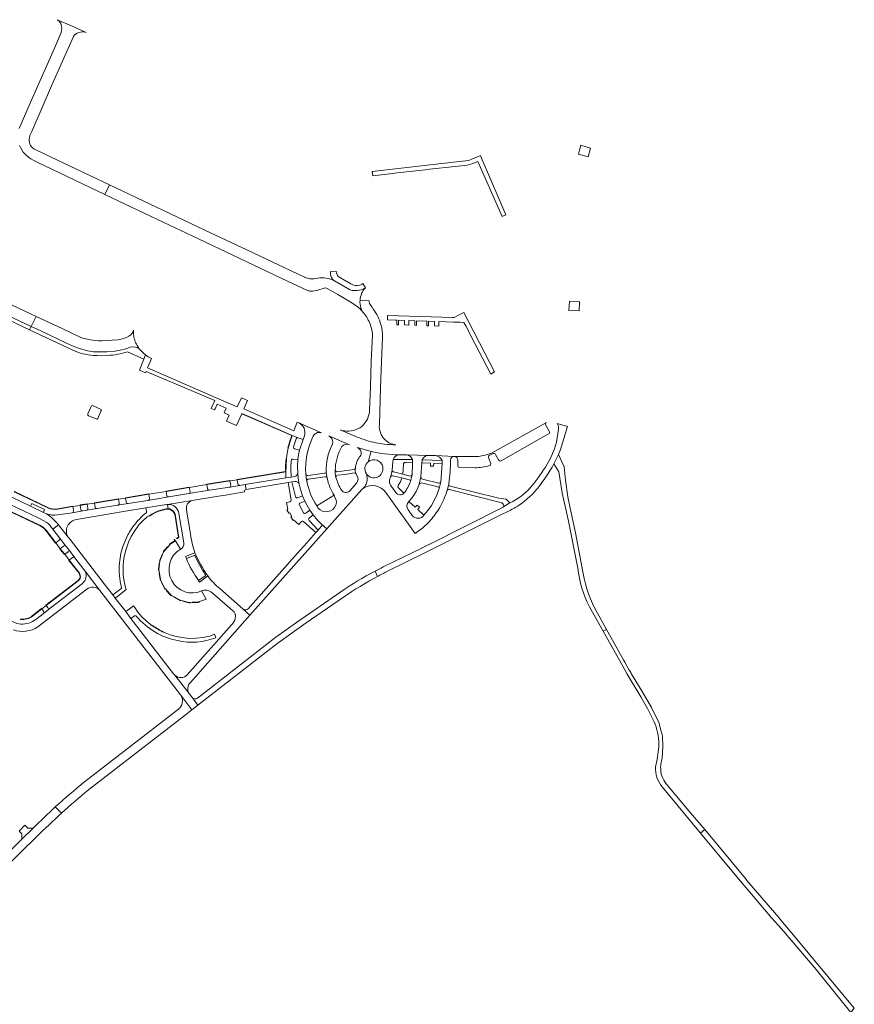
# Model space of a CAD drawing. Extents: x 146402 to 164798, y 455483 to 464134.
# Tile 78 of 256: x 154381 to 154839, y 460696 to 461237. Entities that reach past the tile are written whole.
import ezdxf

# ---------------------------------------------------------------- set-up
doc = ezdxf.new("R2010")
doc.units = 0
doc.header["$LTSCALE"] = 0.2
for name, color, linetype, lineweight in [('B-XX-VH-VERHARDING_ASFALT-GV', 252, 'CONTINUOUS', 18), ('B-XX-VH-VERHARDING_BETONSTRAATSTEEN-GV', 252, 'CONTINUOUS', 18), ('B-XX-VH-VERHARDING_HALFVERHARDING_GRIND-GV', 252, 'CONTINUOUS', 18), ('B-XX-VH-VERHARDING_STRAATBAKSTEEN-GV', 252, 'CONTINUOUS', 18), ('B-XX-VH-VERHARDING_TEGEL-GV', 252, 'CONTINUOUS', 18)]:
    doc.layers.add(name, color=color, linetype=linetype, lineweight=lineweight)

msp = doc.modelspace()

# ---------------------------------------------------------------- linework, layer by layer
at = {"layer": 'B-XX-VH-VERHARDING_ASFALT-GV'}
for points in [[(154380.592, 461168.303), (154381.171, 461167.143), (154382.725, 461164.605), (154384.059, 461163.172), (154385.6, 461161.821), (154386.913, 461160.955), (154388.817, 461159.815), (154390.26, 461159.05), (154427.583, 461141.294), (154430.113, 461146.617), (154397.583, 461162.078), (154389.538, 461165.81), (154388.456, 461166.428), (154387.392, 461167.394), (154386.729, 461168.281), (154386.375, 461168.987), (154386.1, 461170.01), (154385.928, 461170.911), (154385.919, 461171.905), (154386.058, 461172.669), (154386.392, 461173.666), (154387.331, 461175.935), (154398.24, 461200.98), (154410.232, 461228.097), (154410.913, 461229.084), (154412.329, 461229.957), (154413.199, 461230.276), (154414.104, 461230.515), (154415.115, 461230.642), (154416.168, 461230.641), (154417.305, 461230.423), (154409.127, 461233.997), (154401.332, 461237.403), (154401.703, 461237.198), (154402.366, 461236.671), (154402.864, 461236.113), (154403.275, 461235.466), (154403.795, 461233.604), (154403.882, 461232.515), (154403.787, 461231.372), (154403.483, 461230.347), (154399.889, 461221.76), (154387.088, 461192.769), (154380.406, 461177.511)], [(154553.392, 461094.022), (154551.552, 461094.727), (154550.414, 461095.057), (154549.253, 461095.29), (154548.076, 461095.425), (154546.892, 461095.461), (154545.709, 461095.397), (154544.536, 461095.234), (154543.483, 461095.024), (154542.415, 461094.912), (154541.341, 461094.9), (154540.271, 461094.989), (154539.214, 461095.176), (154538.178, 461095.46), (154537.174, 461095.84), (154537.316, 461096.034), (154536.209, 461096.311), (154533.518, 461097.687), (154530.034, 461099.3), (154505.499, 461110.934), (154485.617, 461120.236), (154430.113, 461146.617), (154427.583, 461141.294), (154459.988, 461125.878), (154475.544, 461118.553), (154475.554, 461118.549), (154527.997, 461093.606), (154538.876, 461088.569)], [(154561.978, 461089.027), (154553.724, 461093.787)], [(154544.634, 461088.669), (154548.158, 461089.801)], [(154549.71, 461089.649), (154555.642, 461086.252), (154562.416, 461082.245), (154566.672, 461079.517)], [(154568.854, 461077.333), (154568.262, 461079.01), (154568.004, 461080.028), (154567.841, 461081.066), (154567.773, 461082.114), (154567.802, 461083.164), (154567.911, 461084.107), (154568.099, 461085.038), (154568.362, 461085.95), (154568.701, 461086.837), (154569.112, 461087.693), (154569.593, 461088.512), (154570.14, 461089.288), (154570.543, 461089.86)], [(154572.878, 461082.762), (154567.802, 461083.164), (154567.773, 461082.114), (154567.841, 461081.066), (154568.004, 461080.028), (154568.262, 461079.01), (154568.854, 461077.333)], [(154579.305, 461069.713), (154578.463, 461072.107)], [(154574.651, 461063.834), (154573.994, 461049.635), (154573.564, 461035.349), (154573.085, 461022.715)], [(154578.45, 461014.792), (154579.106, 461034.99), (154579.553, 461049.528), (154580.111, 461062.706)], [(154546.721, 461010.297), (154534.174, 461015.677)], [(154537.298, 461008.666), (154536.492, 461006.552), (154534.545, 461000.722), (154533.94, 460998.077), (154533.64, 460995.656), (154533.393, 460991.722), (154533.542, 460988.312), (154533.543, 460988.298), (154533.769, 460985.167), (154534.332, 460981.959), (154535.018, 460979.043), (154536.128, 460975.645), (154537.419, 460972.736), (154538.689, 460970.237), (154540.299, 460967.746), (154542.089, 460965.064), (154544.424, 460962.226), (154546.478, 460960.125), (154549.494, 460957.417)], [(154541.767, 461007.653), (154542.127, 461008.447), (154542.598, 461009.253)], [(154562.035, 461003.716), (154550.633, 461008.542)], [(154556.822, 461011.899), (154565.023, 461008.466)], [(154552.812, 461004.892), (154552.649, 461004.098), (154552.3, 461003.209)], [(154557.041, 461001.233), (154557.4, 461002.02), (154557.84, 461002.701)], [(154572.375, 460994.407), (154572.883, 460996.299), (154573.878, 461000.015), (154566.395, 461002.087)], [(154568.476, 460998.585), (154568.271, 460997.996), (154567.969, 460997.431)], [(154573.878, 461000.015), (154572.883, 460996.299), (154572.375, 460994.407)], [(154605.3, 460997.78), (154593.614, 460998.08)], [(154619.488, 460997.252), (154609.254, 460997.733)], [(154584.015, 460984.135), (154584.634, 460986.117), (154585.177, 460987.901), (154585.453, 460989.782), (154585.781, 460994.518), (154585.973, 460995.641)], [(154591.735, 460992.946), (154591.341, 460987.469), (154595.287, 460986.501)], [(154596.398, 460987.063), (154596.731, 460993.7), (154592.751, 460993.998)], [(154594.665, 460972.496), (154596.132, 460974.193), (154597.443, 460976.015), (154598.581, 460977.948), (154599.545, 460979.97), (154600.328, 460982.074), (154601.296, 460985.988), (154601.738, 460993.776), (154601.996, 460995.372)], [(154596.607, 460995.572), (154596.731, 460993.7), (154596.398, 460987.063), (154595.486, 460983.556)], [(154613.031, 460993.397), (154608.308, 460993.544), (154608.19, 460991.904), (154606.466, 460991.972), (154606.475, 460993.607), (154601.738, 460993.776), (154601.296, 460985.988)], [(154612.879, 460995.003), (154613.031, 460993.397), (154612.239, 460983.299), (154611.277, 460979.694), (154610.185, 460976.45), (154608.794, 460973.321), (154607.105, 460970.344), (154605.145, 460967.539), (154602.923, 460964.935)], [(154612.239, 460983.299), (154613.031, 460993.397)], [(154538.636, 460983.73), (154538.236, 460985.609), (154538.054, 460987.554), (154538.054, 460987.561), (154538.044, 460987.619), (154538.044, 460987.627)], [(154538.054, 460987.554), (154538.236, 460985.609), (154538.636, 460983.73)], [(154548.274, 460987.987), (154539.212, 460986.8)], [(154548.473, 460985.992), (154539.443, 460984.783)], [(154539.443, 460984.783), (154548.473, 460985.992)], [(154549.194, 460989.054), (154549.195, 460989.041), (154549.323, 460987.227), (154549.709, 460985.336), (154549.713, 460985.314), (154549.716, 460985.3), (154549.718, 460985.29), (154549.723, 460985.265)], [(154549.709, 460985.336), (154549.323, 460987.227), (154549.195, 460989.041)], [(154549.723, 460985.265), (154549.718, 460985.29), (154549.716, 460985.3), (154549.713, 460985.314), (154549.709, 460985.336)], [(154554.146, 460989.75), (154554.208, 460987.744), (154554.602, 460985.712)], [(154554.602, 460985.712), (154554.208, 460987.744), (154554.146, 460989.75)], [(154564.539, 460990.055), (154559.175, 460989.37), (154555.141, 460988.856)], [(154555.476, 460986.898), (154559.467, 460987.412), (154564.805, 460988.152)], [(154565.637, 460987.701), (154566.276, 460986.399)], [(154569.615, 460979.692), (154570.056, 460980.281), (154570.452, 460980.81), (154570.803, 460981.37), (154571.101, 460981.961), (154571.35, 460982.57), (154571.536, 460983.206), (154571.67, 460983.85), (154571.75, 460984.504), (154571.772, 460985.166), (154571.732, 460985.819), (154571.638, 460986.473), (154571.487, 460987.117), (154571.374, 460987.601), (154571.28, 460987.741)], [(154571.374, 460987.601), (154571.487, 460987.117), (154571.638, 460986.473), (154571.732, 460985.819), (154571.772, 460985.166), (154571.75, 460984.504), (154571.67, 460983.85), (154571.536, 460983.206), (154571.35, 460982.57), (154571.101, 460981.961), (154570.803, 460981.37), (154570.452, 460980.81), (154570.056, 460980.281), (154569.615, 460979.692)], [(154594.846, 460984.482), (154590.811, 460985.473)], [(154566.034, 460982.753), (154561.998, 460978.253)], [(154587.43, 460977.433), (154584.487, 460981.517)], [(154588.92, 460980.078), (154591.948, 460977.144)], [(154600.328, 460982.074), (154599.545, 460979.97), (154598.581, 460977.948), (154597.443, 460976.015), (154596.132, 460974.193), (154594.665, 460972.496), (154598.151, 460969.343), (154599.266, 460970.488), (154600.539, 460969.289), (154599.58, 460968.044), (154602.923, 460964.935), (154605.145, 460967.539), (154607.105, 460970.344), (154608.794, 460973.321), (154610.185, 460976.45), (154611.277, 460979.694)], [(154602.137, 460984.843), (154611.045, 460982.613)], [(154610.514, 460980.583), (154602.295, 460982.649)], [(154615.605, 460978.379), (154615.617, 460978.425), (154616.62, 460982.127)], [(154395.896, 460969.284), (154377.819, 460978.027), (154377.727, 460977.838), (154395.803, 460969.097)], [(154544.065, 460970.013), (154553.508, 460975.883)], [(154549.494, 460957.417), (154568.855, 460979.114)], [(154553.508, 460975.883), (154554.035, 460974.758)], [(154582.011, 460977.371), (154598.118, 460954.89), (154601.062, 460957.025)], [(154401.765, 460968.309), (154409.748, 460969.652), (154409.955, 460969.687), (154409.92, 460969.894), (154401.726, 460968.515)], [(154392.084, 460959.291), (154373.168, 460968.353), (154373.077, 460968.163), (154391.993, 460959.102)], [(154596.514, 460964.779), (154594.382, 460967.793)], [(154395.084, 460956.602), (154400.496, 460949.579), (154400.662, 460949.707), (154395.251, 460956.731)], [(154413.523, 460933.124), (154407.92, 460940.152), (154407.756, 460940.022), (154413.357, 460932.996)], [(154412.807, 460929.067), (154395.171, 460915.416), (154395.3, 460915.249), (154412.934, 460928.9)], [(154387.809, 460909.453), (154392.901, 460913.471), (154392.771, 460913.635), (154387.68, 460909.619)], [(154381.23, 460907.816), (154381.206, 460907.607)], [(154453.826, 460904.289), (154453.701, 460904.119)], [(154459.681, 460900.704), (154459.763, 460900.897)]]:
    msp.add_lwpolyline(points, dxfattribs=at)
for points in [[(154553.724, 461093.787, -0.0265822), (154553.392, 461094.022)], [(154538.876, 461088.569, 0.0701738), (154540.985, 461088.127)], [(154540.985, 461088.127, 0.0701951), (154544.634, 461088.669)], [(154548.158, 461089.801, -0.1971669), (154549.71, 461089.649)], [(154565.03, 461088.45, -0.1418825), (154561.978, 461089.027)], [(154569.579, 461089.31, -0.1151876), (154565.03, 461088.45)], [(154570.543, 461089.86, -0.052525), (154569.579, 461089.31)], [(154566.672, 461079.517, -0.0302336), (154568.854, 461077.333)], [(154573.676, 461080.18, -0.1673651), (154572.878, 461082.762)], [(154578.463, 461072.107, 0.0808757), (154573.676, 461080.18)], [(154568.854, 461077.333, -0.069289), (154572.75, 461071.473)], [(154572.75, 461071.473, -0.1037989), (154574.651, 461063.834)], [(154580.111, 461062.706, 0.0922047), (154579.305, 461069.713)], [(154573.085, 461022.715, -0.2048188), (154568.747, 461013.801)], [(154534.174, 461015.677, -0.3708711), (154537.298, 461008.666)], [(154566.43, 461012.397, -0.1975417), (154556.822, 461011.899)], [(154568.747, 461013.801, -0.053491), (154566.43, 461012.397)], [(154581.367, 461006.589, -0.2249529), (154578.45, 461014.792)], [(154538.044, 460987.627, -0.135181), (154541.767, 461007.653)], [(154542.598, 461009.253, -0.2929396), (154546.721, 461010.297)], [(154550.633, 461008.542, -0.3110096), (154552.812, 461004.892)], [(154565.023, 461008.466, 0.0469951), (154575.221, 461005.035)], [(154552.3, 461003.209, 0.1144402), (154549.194, 460989.054)], [(154557.84, 461002.701, -0.2972196), (154562.035, 461003.716)], [(154566.395, 461002.087, -0.3480406), (154568.476, 460998.585)], [(154575.221, 461005.035, 0.0551405), (154587.482, 461003.651)], [(154587.482, 461003.651, -0.1717421), (154581.367, 461006.589)], [(154554.146, 460989.75, -0.1047576), (154557.041, 461001.233)], [(154567.969, 460997.431, 0.147721), (154565.279, 460990.741)], [(154589.278, 460998.132, -0.049551), (154573.878, 461000.015)], [(154585.973, 460995.641, -0.2853623), (154589.278, 460998.132)], [(154593.614, 460998.08, -0.2917889), (154596.607, 460995.572)], [(154601.996, 460995.372, -0.2997052), (154605.3, 460997.78)], [(154609.254, 460997.733, -0.2906564), (154612.879, 460995.003)], [(154617.613, 460995.373, -0.4123603), (154619.488, 460997.252)], [(154565.279, 460990.741, -0.2678699), (154564.539, 460990.055)], [(154565.637, 460987.701, -0.1585235), (154565.279, 460990.741)], [(154565.279, 460990.741, 0.1585235), (154565.637, 460987.701)], [(154571.28, 460987.741, -0.3916676), (154572.375, 460994.407)], [(154580.302, 460991.488, -0.8242648), (154571.374, 460987.601)], [(154572.375, 460994.407, -0.5557335), (154580.302, 460991.488)], [(154592.751, 460993.998, 0.4980664), (154591.735, 460992.946)], [(154616.62, 460982.127, 0.0320859), (154617.613, 460995.373)], [(154539.212, 460986.8, -0.426734), (154538.054, 460987.554)], [(154549.195, 460989.041, -0.4126622), (154548.274, 460987.987)], [(154549.709, 460985.336, 0.425844), (154548.473, 460985.992)], [(154548.473, 460985.992, -0.425844), (154549.709, 460985.336)], [(154555.141, 460988.856, -0.4018117), (154554.146, 460989.75)], [(154554.602, 460985.712, -0.3776819), (154555.476, 460986.898)], [(154557.595, 460978.802, -0.0736366), (154554.602, 460985.712)], [(154564.805, 460988.152, -0.2486934), (154565.637, 460987.701)], [(154566.276, 460986.399, -0.3049953), (154566.034, 460982.753)], [(154590.811, 460985.473, -0.0858057), (154588.765, 460981.234)], [(154595.287, 460986.501, 0.3832599), (154596.398, 460987.063)], [(154601.296, 460985.988, 0.3574513), (154602.137, 460984.843)], [(154539.443, 460984.783, 0.4322346), (154538.636, 460983.73)], [(154538.636, 460983.73, -0.4322346), (154539.443, 460984.783)], [(154538.636, 460983.73, 0.1067812), (154544.065, 460970.013)], [(154544.065, 460970.013, -0.1067812), (154538.636, 460983.73)], [(154553.508, 460975.883, -0.0834619), (154549.723, 460985.265)], [(154549.723, 460985.265, 0.0834619), (154553.508, 460975.883)], [(154569.615, 460979.692, -0.4123254), (154582.011, 460977.371)], [(154584.487, 460981.517, -0.1962885), (154584.015, 460984.135)], [(154588.765, 460981.234, 0.3883852), (154588.92, 460980.078)], [(154595.486, 460983.556, -0.1147776), (154591.948, 460977.144)], [(154591.948, 460977.144, 0.1147776), (154595.486, 460983.556)], [(154595.486, 460983.556, 0.3893692), (154594.846, 460984.482)], [(154602.295, 460982.649, 0.2689869), (154600.328, 460982.074)], [(154611.277, 460979.694, 0.4104249), (154610.514, 460980.583)], [(154611.045, 460982.613, 0.4157826), (154612.239, 460983.299)], [(154554.035, 460974.758, -0.3216586), (154553.818, 460969.134)], [(154561.998, 460978.253, -0.4912365), (154557.595, 460978.802)], [(154568.855, 460979.114, -0.0268163), (154569.615, 460979.692)], [(154591.948, 460977.144, -0.499993), (154587.43, 460977.433)], [(154609.787, 460966.361, 0.0770418), (154615.605, 460978.379)], [(154395.803, 460969.097, 0.173747), (154401.765, 460968.309)], [(154401.726, 460968.515, -0.1737649), (154395.896, 460969.284)], [(154553.818, 460969.134, -0.5591058), (154544.065, 460970.013)], [(154594.382, 460967.793, -0.3986839), (154594.665, 460972.496)], [(154602.923, 460964.935, -0.5064752), (154596.514, 460964.779)], [(154604.279, 460959.854, 0.0488569), (154609.787, 460966.361)], [(154391.993, 460959.102, -0.1171481), (154395.084, 460956.602)], [(154395.251, 460956.731, 0.1168168), (154392.084, 460959.291)], [(154601.062, 460957.025, 0.0244843), (154604.279, 460959.854)], [(154413.357, 460932.996, -0.4138243), (154412.807, 460929.067)], [(154412.934, 460928.9, 0.4140663), (154413.523, 460933.124)], [(154387.68, 460909.619, -0.195484), (154381.23, 460907.816)], [(154381.206, 460907.607, 0.1953797), (154387.809, 460909.453)], [(154453.701, 460904.119, 0.0590598), (154459.681, 460900.704)], [(154459.763, 460900.897, -0.0590273), (154453.826, 460904.289)]]:
    msp.add_lwpolyline(points, format="xyb", dxfattribs=at)
for points in [[(154423.14, 461017.77), (154423.408, 461017.84), (154423.626, 461018.084), (154425.414, 461022.209), (154425.644, 461022.646), (154425.605, 461023.022), (154425.221, 461023.299), (154421.089, 461025.067), (154420.534, 461025.196), (154420.195, 461025.041), (154420.025, 461024.743), (154418.281, 461020.731), (154418.107, 461020.234), (154418.268, 461019.863), (154418.563, 461019.659), (154422.778, 461017.87)], [(154528.366, 461001.836), (154529.413, 461005.56), (154530.582, 461008.8), (154508.019, 461018.683), (154502.872, 461020.951), (154502.787, 461020.758), (154507.935, 461018.491), (154530.318, 461008.686), (154529.213, 461005.623), (154528.163, 461001.893)], [(154527.075, 460988.731), (154527.123, 460992.254), (154527.403, 460996.199), (154527.194, 460996.214), (154526.913, 460992.264), (154526.867, 460988.911), (154500.272, 460984.625), (154500.305, 460984.417)], [(154461.206, 460978.02), (154473.982, 460980.202), (154473.947, 460980.409), (154461.171, 460978.227)], [(154483.641, 460981.782), (154496.283, 460983.82), (154496.249, 460984.027), (154483.607, 460981.989)], [(154451.737, 460976.487), (154451.703, 460976.694), (154438.899, 460974.572), (154438.933, 460974.365)], [(154417.866, 460971), (154417.832, 460971.208), (154413.934, 460970.564), (154413.968, 460970.357)], [(154434.995, 460973.766), (154434.961, 460973.974), (154421.807, 460971.807), (154421.841, 460971.6)], [(154451.825, 460964.649), (154451.93, 460964.467), (154453.782, 460965.531), (154455.44, 460966.367), (154457.165, 460967.086), (154459.152, 460967.737), (154461.256, 460968.214), (154463.138, 460968.209), (154464.87, 460967.25), (154465.927, 460965.498), (154467.964, 460952.786), (154467.143, 460952.284), (154467.085, 460952.376), (154466.907, 460952.263), (154467.076, 460951.998), (154468.194, 460952.679), (154466.127, 460965.571), (154465.02, 460967.406), (154463.193, 460968.419), (154462.363, 460968.422), (154461.233, 460968.425), (154459.096, 460967.94), (154457.091, 460967.283), (154455.352, 460966.558), (154453.683, 460965.716)], [(154462.284, 460947.634), (154462.129, 460947.767), (154459.861, 460945.11), (154459.574, 460944.461), (154459.766, 460944.375), (154460.041, 460944.998), (154462.289, 460947.63)], [(154466.376, 460950.896), (154465.914, 460951.613), (154465.738, 460951.5), (154466.086, 460950.958), (154463.355, 460949.186), (154462.883, 460948.653), (154463.037, 460948.516), (154463.493, 460949.026)], [(154405.492, 460943.444), (154403.049, 460946.49), (154402.885, 460946.358), (154405.328, 460943.313)], [(154457.803, 460939.475), (154457.89, 460940.155), (154459.305, 460943.289), (154459.115, 460943.374), (154457.685, 460940.212), (154457.594, 460939.501)], [(154457.649, 460938.31), (154457.44, 460938.336), (154457.006, 460934.882), (154457.134, 460934.182), (154457.336, 460934.219), (154457.341, 460934.22), (154457.218, 460934.888)], [(154457.542, 460933.054), (154457.334, 460933.022), (154457.87, 460929.598), (154458.184, 460928.943), (154458.374, 460929.034), (154458.073, 460929.66)], [(154460.87, 460924.378), (154460.421, 460924.877), (154458.894, 460927.981), (154458.706, 460927.888), (154460.246, 460924.758), (154460.714, 460924.238)], [(154461.649, 460923.519), (154461.494, 460923.377), (154463.846, 460920.833), (154464.5, 460920.464), (154464.603, 460920.646), (154463.978, 460920.999)], [(154465.588, 460920.055), (154465.485, 460919.875), (154468.491, 460918.165), (154469.135, 460917.923), (154469.208, 460918.12), (154468.58, 460918.355)], [(154470.368, 460917.799), (154470.32, 460917.595), (154473.682, 460916.806), (154474.385, 460916.817), (154474.381, 460917.027), (154473.704, 460917.016)], [(154475.559, 460917.091), (154475.568, 460916.88), (154478.997, 460917.028), (154479.682, 460917.236), (154479.622, 460917.437), (154478.962, 460917.237)]]:
    msp.add_lwpolyline(points, close=True, dxfattribs=at)
at = {"layer": 'B-XX-VH-VERHARDING_BETONSTRAATSTEEN-GV'}
for points in [[(154689.142, 461168.327), (154688.366, 461165.638), (154687.906, 461163.481), (154693.25, 461162.023), (154694.571, 461166.846)], [(154311.949, 461104.886), (154311.945, 461104.474), (154312.538, 461104.118), (154319.506, 461100.745), (154344.468, 461088.975), (154367.087, 461078.082), (154387.096, 461068.713), (154389.741, 461074.287), (154365.923, 461085.437), (154332.084, 461101.596), (154336.129, 461110.771), (154318.206, 461119.023), (154312.379, 461105.859)], [(154688.55, 461082.299), (154682.933, 461082.55), (154682.635, 461077.558), (154688.202, 461077.309), (154688.533, 461082.014)], [(154446.552, 461056.282), (154446.427, 461056.475), (154446.012, 461057.117), (154445.585, 461057.744), (154445.269, 461058.255), (154444.905, 461058.917), (154444.576, 461059.597), (154444.341, 461060.148), (154444.078, 461060.855), (154443.936, 461061.286), (154443.696, 461062.161), (154443.541, 461062.899), (154443.443, 461063.495), (154443.345, 461064.393), (154443.305, 461065.148), (154443.318, 461066.201), (154443.324, 461066.691), (154442.946, 461065.567), (154441.766, 461064.084), (154440.745, 461063.3), (154439.483, 461062.737), (154436.988, 461062.006), (154434.604, 461061.453), (154431.639, 461061.1), (154429.759, 461060.94), (154426.141, 461060.849), (154424.026, 461060.851), (154421.967, 461060.955), (154419.728, 461061.294), (154415.455, 461062.337), (154413.902, 461062.899), (154404.443, 461067.399), (154403.676, 461067.764), (154389.741, 461074.287), (154387.096, 461068.713), (154392.361, 461066.249), (154406.832, 461059.353), (154411.077, 461057.473), (154413.526, 461056.536), (154417.92, 461055.254), (154421.309, 461054.741), (154422.77, 461054.73), (154424.317, 461054.795), (154428.679, 461054.76), (154433.203, 461055.128), (154436.925, 461055.893), (154438.461, 461056.28), (154440.205, 461056.832), (154441.334, 461057.267), (154443.383, 461057.476), (154444.322, 461057.389), (154445.273, 461057.07), (154446.383, 461056.433)], [(154393.746, 460966.504), (154394.425, 460968.031), (154387.399, 460971.344), (154386.741, 460969.914)], [(154383.532, 460794.42), (154380.489, 460791.264), (154381.896, 460789.715), (154381.887, 460788.954), (154381.861, 460786.823), (154388.159, 460792.879), (154385.998, 460792.887), (154385.19, 460792.89)]]:
    msp.add_lwpolyline(points, close=True, dxfattribs=at)
for points in [[(154670.225, 461016.006), (154643.345, 461000.841), (154641.763, 460999.904), (154640.11, 460999.099), (154638.394, 460998.428), (154636.634, 460997.904), (154634.839, 460997.521), (154633.012, 460997.286), (154631.176, 460997.201), (154619.67, 460997.244)], [(154671.769, 461011.095), (154669.884, 461014.453)], [(154645.338, 460994.815), (154671.443, 461009.689)], [(154639.694, 460993.361), (154638.485, 460996.706)], [(154639.168, 460998.047), (154640.938, 460998.855)], [(154642.277, 460998.352), (154643.995, 460995.32)], [(154395.45, 460965.733), (154393.746, 460966.504), (154386.741, 460969.914), (154377.221, 460974.475), (154371.803, 460977.082), (154369.942, 460977.983), (154364.579, 460980.585), (154342.89, 460991.049), (154341.238, 460987.398), (154363.003, 460976.911)], [(154621.6, 460995.248), (154621.485, 460992.281)], [(154622.483, 460991.264), (154630.846, 460991.026)], [(154505.138, 460979.117), (154504.684, 460981.792), (154501.825, 460981.352), (154496.219, 460980.402), (154484.954, 460978.628), (154473.736, 460976.792), (154462.695, 460974.996), (154451.245, 460973.092), (154440.353, 460971.35), (154434.544, 460970.392), (154434.51, 460970.386), (154423.273, 460968.546), (154417.482, 460967.642), (154417.432, 460967.634), (154415.376, 460967.261), (154409.55, 460966.33), (154409.526, 460966.326), (154401.594, 460965.063)], [(154483.931, 460979.453), (154483.641, 460981.782), (154473.982, 460980.202)], [(154473.982, 460980.202), (154474.376, 460977.905)], [(154496.219, 460980.402), (154501.825, 460981.352)], [(154500.652, 460982.219), (154500.305, 460984.417), (154496.283, 460983.82)], [(154496.283, 460983.82), (154496.714, 460981.528)], [(154363.003, 460976.911), (154368.206, 460974.358), (154368.236, 460974.343), (154370.173, 460973.426), (154375.536, 460970.837), (154390.882, 460963.47), (154394.097, 460961.777)], [(154451.245, 460973.092), (154462.695, 460974.996)], [(154461.56, 460975.841), (154461.206, 460978.02), (154451.737, 460976.487), (154452.074, 460974.27)], [(154461.976, 460970.851), (154461.987, 460970.852), (154475.581, 460973.01), (154490.093, 460975.396)], [(154473.736, 460976.792), (154484.954, 460978.628)], [(154490.093, 460975.396), (154493.847, 460975.977), (154504.354, 460977.72), (154504.33, 460977.935)], [(154414.277, 460968.114), (154413.968, 460970.357), (154409.955, 460969.687), (154410.319, 460967.487)], [(154411.939, 460962.639), (154438.924, 460967.096), (154450.098, 460968.942), (154461.386, 460970.757)], [(154421.841, 460971.6), (154417.866, 460971), (154418.213, 460968.794)], [(154422.162, 460969.38), (154421.841, 460971.6)], [(154434.544, 460970.392), (154440.353, 460971.35)], [(154439.261, 460972.216), (154438.933, 460974.365), (154434.995, 460973.766), (154435.33, 460971.526)], [(154438.27, 460942.893), (154439.068, 460945.802), (154439.403, 460946.863), (154440.567, 460950.102), (154442.033, 460953.231), (154443.614, 460955.791), (154444.244, 460956.734), (154444.632, 460957.312), (154445.267, 460958.251), (154446.271, 460959.563), (154447.414, 460960.834), (154448.587, 460962.068), (154450.85, 460964.045), (154451.825, 460964.649), (154453.683, 460965.716), (154455.352, 460966.558), (154457.091, 460967.283), (154459.096, 460967.94), (154461.233, 460968.425), (154462.363, 460968.422), (154461.976, 460970.851)], [(154461.386, 460970.757), (154450.098, 460968.942), (154450.398, 460966.899)], [(154475.581, 460973.01), (154461.987, 460970.852)], [(154409.55, 460966.33), (154415.376, 460967.261)], [(154417.482, 460967.642), (154423.273, 460968.546)], [(154450.116, 460966.067), (154449.51, 460965.64)], [(154468.245, 460965.858), (154470.923, 460949.76)], [(154474.679, 460954.55), (154472.502, 460967.957)], [(154398.127, 460958.311), (154398.931, 460957.277), (154401.997, 460959.656)], [(154465.36, 460877.796), (154441.902, 460908.185), (154439.033, 460911.923), (154433.281, 460919.335), (154431.925, 460921.091), (154427.169, 460927.272), (154407.914, 460952.297), (154407.412, 460952.921), (154401.997, 460959.656), (154398.931, 460957.277), (154402.615, 460952.538), (154406.179, 460947.876), (154407.48, 460946.218), (154407.5, 460946.192), (154411.13, 460941.516), (154416.025, 460935.117)], [(154401.997, 460959.656), (154407.412, 460952.921)], [(154402.41, 460951.145), (154400.662, 460949.707), (154403.049, 460946.49), (154404.801, 460947.998)], [(154406.179, 460947.876), (154402.615, 460952.538)], [(154469.104, 460946.242), (154466.376, 460950.896), (154463.493, 460949.026), (154463.037, 460948.516), (154462.284, 460947.634), (154462.289, 460947.63), (154460.041, 460944.998), (154459.766, 460944.375), (154459.305, 460943.289), (154457.89, 460940.155), (154457.803, 460939.475), (154457.649, 460938.31), (154457.218, 460934.888), (154457.341, 460934.22), (154457.336, 460934.219), (154457.542, 460933.054), (154458.073, 460929.66), (154458.374, 460929.034), (154458.894, 460927.981)], [(154407.309, 460944.811), (154405.492, 460943.444)], [(154405.492, 460943.444), (154407.92, 460940.152), (154409.782, 460941.672)], [(154411.13, 460941.516), (154407.5, 460946.192)], [(154472.392, 460941.154), (154471.958, 460942.177), (154477.093, 460944.201)], [(154477.093, 460944.201), (154471.958, 460942.177), (154472.392, 460941.154), (154476.553, 460942.779)], [(154476.553, 460942.779), (154472.392, 460941.154)], [(154416.619, 460934.279), (154416.709, 460934.115), (154424.856, 460923.588), (154468.638, 460866.831)], [(154424.856, 460923.588), (154416.709, 460934.115)], [(154436.408, 460924.548), (154431.925, 460921.091), (154433.281, 460919.335), (154434.453, 460920.272), (154439.22, 460924.083), (154438.936, 460925.133), (154438.113, 460928.492), (154437.618, 460931.925), (154437.545, 460934.915)], [(154437.545, 460934.915), (154437.597, 460935.999)], [(154479.066, 460929.005), (154482.646, 460931.698)], [(154482.646, 460931.698), (154479.066, 460929.005), (154479.633, 460928.2), (154484.123, 460931.557)], [(154484.123, 460931.557), (154479.633, 460928.2), (154479.066, 460929.005)], [(154415.185, 460927.444), (154397.577, 460913.868), (154393.696, 460910.789), (154393.673, 460910.771), (154389.549, 460907.613)], [(154458.894, 460927.981), (154460.421, 460924.877), (154460.87, 460924.378), (154461.649, 460923.519), (154463.978, 460920.999), (154464.603, 460920.646), (154465.588, 460920.055), (154468.58, 460918.355), (154469.208, 460918.12), (154470.368, 460917.799), (154473.704, 460917.016), (154474.381, 460917.027), (154475.559, 460917.091), (154478.962, 460917.237), (154479.622, 460917.437), (154480.741, 460917.836), (154483.316, 460918.752), (154480.731, 460923.275)], [(154390.696, 460903.554), (154417.661, 460924.224)], [(154474.536, 460873.037), (154507.289, 460909.946), (154503.542, 460913.322), (154490.716, 460924.576)], [(154486.374, 460922.389), (154497.733, 460912.596)], [(154395.3, 460915.249), (154392.901, 460913.471), (154393.87, 460912.17)], [(154396.232, 460914.083), (154395.3, 460915.249)], [(154453.701, 460904.119), (154453.652, 460904.156), (154453.628, 460904.127), (154451.29, 460906.022), (154450.479, 460906.719), (154447.952, 460909.078), (154445.619, 460911.682), (154443.936, 460914.166), (154443.378, 460915.058), (154440.25, 460912.801), (154439.033, 460911.923), (154441.902, 460908.185), (154443.898, 460909.608)], [(154381.388, 460905.077), (154380.341, 460905.186), (154379.185, 460905.416), (154379.152, 460905.423), (154378.374, 460905.706), (154369.152, 460909.575), (154364.611, 460911.471)], [(154393.696, 460910.789), (154397.577, 460913.868)], [(154497.212, 460904.613), (154490.271, 460896.801), (154472.857, 460877.224)], [(154460.682, 460900.32), (154459.681, 460900.704)], [(154488.593, 460897.601), (154487.759, 460899.569), (154485.211, 460898.493), (154482.267, 460897.932), (154481.233, 460897.704), (154477.794, 460897.289), (154474.285, 460897.24), (154471.291, 460897.552), (154470.234, 460897.615), (154466.829, 460898.21), (154463.451, 460899.172), (154460.682, 460900.32)], [(154478.698, 460860.437), (154475.637, 460864.531), (154473.818, 460866.916), (154466.023, 460876.984)], [(154466.023, 460876.984), (154473.818, 460866.916)], [(154418.606, 460813.996), (154470.889, 460854.415), (154475.381, 460857.878), (154469.283, 460865.967)], [(154469.283, 460865.967), (154475.381, 460857.878), (154478.698, 460860.437)], [(154468.119, 460858.307), (154416.34, 460818.308)], [(154403.635, 460801.04), (154400.321, 460804.554)], [(154400.321, 460804.554), (154403.635, 460801.04)], [(154388.159, 460792.879), (154381.861, 460786.823)], [(154381.861, 460786.823), (154328.533, 460734.303), (154331.877, 460730.909), (154363.161, 460761.655), (154365.395, 460763.851), (154366.715, 460765.149), (154368.832, 460765.097), (154371.393, 460767.643), (154371.739, 460767.987), (154371.739, 460770.081), (154390.213, 460788.238)]]:
    msp.add_lwpolyline(points, dxfattribs=at)
for points in [[(154669.884, 461014.453, -0.3624405), (154670.225, 461016.006)], [(154671.443, 461009.689, 0.4467182), (154671.769, 461011.095)], [(154619.67, 460997.244, -0.356599), (154621.6, 460995.248)], [(154638.485, 460996.706, -0.3765221), (154639.168, 460998.047)], [(154640.938, 460998.855, -0.3725553), (154642.277, 460998.352)], [(154621.485, 460992.281, 0.3856064), (154622.483, 460991.264)], [(154630.846, 460991.026, 0.0640966), (154638.974, 460992.183)], [(154638.974, 460992.183, 0.396031), (154639.694, 460993.361)], [(154643.995, 460995.32, 0.4265435), (154645.338, 460994.815)], [(154496.714, 460981.528, -0.4164608), (154496.219, 460980.402)], [(154501.825, 460981.352, -0.3843425), (154500.652, 460982.219)], [(154462.695, 460974.996, -0.4041004), (154461.56, 460975.841)], [(154474.376, 460977.905, -0.421793), (154473.736, 460976.792)], [(154484.954, 460978.628, -0.4058237), (154483.931, 460979.453)], [(154504.33, 460977.935, -0.4250348), (154505.138, 460979.117)], [(154423.273, 460968.546, -0.4015261), (154422.162, 460969.38)], [(154435.33, 460971.526, -0.4145582), (154434.544, 460970.392)], [(154440.353, 460971.35, -0.4025124), (154439.261, 460972.216)], [(154452.074, 460974.27, -0.3931072), (154451.245, 460973.092)], [(154461.976, 460970.851, 0.0236681), (154461.386, 460970.757)], [(154461.386, 460970.757, -0.0236681), (154461.976, 460970.851)], [(154461.987, 460970.852, -0.4091599), (154468.245, 460965.858)], [(154472.502, 460967.957, -0.4141785), (154475.581, 460973.01)], [(154401.997, 460959.656, 0.0795329), (154395.45, 460965.733)], [(154401.594, 460965.063, -0.1272913), (154395.45, 460965.733)], [(154395.45, 460965.733, -0.0795329), (154401.997, 460959.656)], [(154410.319, 460967.487, -0.4310248), (154409.55, 460966.33)], [(154415.376, 460967.261, -0.4139454), (154414.277, 460968.114)], [(154418.213, 460968.794, -0.4369549), (154417.482, 460967.642)], [(154449.51, 460965.64, 0.0689757), (154442.215, 460957.451)], [(154450.398, 460966.899, -0.2642159), (154450.116, 460966.067)], [(154394.097, 460961.777, -0.1395341), (154398.127, 460958.311)], [(154407.412, 460952.921, -0.2814124), (154407.057, 460958.944)], [(154407.057, 460958.944, -0.2381993), (154411.939, 460962.639)], [(154440.205, 460954.069, 0.0684357), (154436.401, 460943.866)], [(154442.215, 460957.451, 0.0248474), (154440.205, 460954.069)], [(154477.093, 460944.201, -0.0543028), (154474.679, 460954.55)], [(154402.615, 460952.538, -0.4041788), (154402.41, 460951.145)], [(154404.801, 460947.998, -0.4195013), (154406.179, 460947.876)], [(154470.923, 460949.76, -0.3412731), (154469.104, 460946.242)], [(154407.5, 460946.192, -0.4120502), (154407.309, 460944.811)], [(154436.401, 460943.866, 0.033213), (154435.6, 460938.66)], [(154437.597, 460935.999, -0.0584659), (154438.27, 460942.893)], [(154464.351, 460928.952, -0.4046927), (154469.104, 460946.242)], [(154469.104, 460946.242, 0.4046927), (154464.351, 460928.952)], [(154477.237, 460942.492, 0.3903349), (154476.553, 460942.779)], [(154476.553, 460942.779, -0.3903349), (154477.237, 460942.492)], [(154484.123, 460931.557, -0.0506224), (154477.093, 460944.201)], [(154482.771, 460932.358, -0.0610045), (154477.237, 460942.492)], [(154477.237, 460942.492, 0.0610045), (154482.771, 460932.358)], [(154409.782, 460941.672, -0.4080416), (154411.13, 460941.516)], [(154435.6, 460938.66, 0.0854047), (154436.729, 460925.159)], [(154472.392, 460941.154, 0.0637022), (154479.066, 460929.005)], [(154479.066, 460929.005, -0.0637022), (154472.392, 460941.154)], [(154416.709, 460934.115, -0.369648), (154415.185, 460927.444)], [(154416.025, 460935.117, -0.0475338), (154416.619, 460934.279)], [(154482.646, 460931.698, 0.5620478), (154482.771, 460932.358)], [(154482.771, 460932.358, -0.5620478), (154482.646, 460931.698)], [(154490.716, 460924.576, -0.063208), (154484.123, 460931.557)], [(154480.731, 460923.275, -0.3928524), (154464.351, 460928.952)], [(154464.351, 460928.952, 0.3928524), (154480.731, 460923.275)], [(154417.661, 460924.224, -0.4164023), (154424.856, 460923.588)], [(154436.729, 460925.159, -0.2404348), (154436.408, 460924.548)], [(154480.731, 460923.275, -0.3033902), (154486.374, 460922.389)], [(154393.87, 460912.17, -0.399661), (154393.696, 460910.789)], [(154397.577, 460913.868, -0.415572), (154396.232, 460914.083)], [(154443.898, 460909.608, -0.4146887), (154444.892, 460909.33)], [(154497.733, 460912.596, -0.2885378), (154499.242, 460908.322)], [(154389.549, 460907.613, -0.1872382), (154381.388, 460905.077)], [(154444.892, 460909.33, 0.167086), (154467.401, 460895.965)], [(154459.681, 460900.704, -0.0590598), (154453.701, 460904.119)], [(154499.242, 460908.322, -0.1510411), (154497.212, 460904.613)], [(154377.258, 460901.858, 0.2283151), (154390.696, 460903.554)], [(154467.401, 460895.965, 0.1489254), (154488.593, 460897.601)], [(154466.023, 460876.984, -0.0561774), (154465.36, 460877.796)], [(154472.857, 460877.224, -0.4310827), (154466.023, 460876.984)], [(154473.818, 460866.916, -0.3502602), (154474.536, 460873.037)], [(154468.638, 460866.831, -0.0456302), (154469.283, 460865.967)], [(154470.076, 460861.714, -0.1693024), (154468.119, 460858.307)], [(154469.283, 460865.967, -0.1550889), (154470.169, 460862.46)], [(154470.169, 460862.46, -0.0306884), (154470.076, 460861.714)], [(154416.34, 460818.308, 0.0158227), (154400.321, 460804.554)], [(154403.635, 460801.04, -0.0125676), (154418.606, 460813.996)], [(154400.321, 460804.554, 0.0126264), (154388.159, 460792.879)], [(154390.213, 460788.238, -0.0117456), (154403.635, 460801.04)]]:
    msp.add_lwpolyline(points, format="xyb", dxfattribs=at)
at = {"layer": 'B-XX-VH-VERHARDING_HALFVERHARDING_GRIND-GV'}
for points in [[(154690.456, 460932.967), (154686.213, 460955.234), (154683.265, 460968.848), (154682.048, 460974.997), (154680.677, 460984.292), (154679.943, 460991.619), (154678.713, 460994.345), (154676.874, 460998.364), (154676.19, 460996.768), (154674.595, 460993.541), (154674.368, 460993.13)], [(154674.368, 460993.13), (154677.151, 460988.876), (154679.01, 460977.208), (154682.32, 460961.594), (154687.465, 460935.792)], [(154693.93, 460914.559), (154701.451, 460901.166), (154703.275, 460902.161), (154698.274, 460911.135)], [(154733.196, 460828.039), (154733.678, 460830.6), (154733.812, 460831.309), (154734.326, 460837.817), (154733.986, 460843.55), (154733.056, 460847.249), (154732.617, 460848.993), (154732.222, 460850.564), (154728.001, 460859.286), (154723.395, 460867.026), (154716.843, 460877.979), (154716.596, 460878.392), (154715.888, 460879.605), (154715.757, 460879.829), (154713.377, 460884.084), (154712.842, 460885.04), (154705.609, 460897.972), (154703.275, 460902.161), (154701.451, 460901.166), (154704.059, 460896.521), (154713.251, 460880.25), (154714.684, 460877.494), (154722.133, 460865.162), (154725.892, 460858.684), (154729.266, 460851.637), (154729.957, 460849.973)], [(154731.966, 460837.583), (154731.204, 460830.593), (154730.295, 460826.657)], [(154733.952, 460815.667), (154755.023, 460790.135), (154757.266, 460792.077)], [(154757.266, 460792.077), (154749.538, 460801.325), (154736.159, 460817.25)]]:
    msp.add_lwpolyline(points, dxfattribs=at)
for points in [[(154687.465, 460935.792, 0.0842594), (154693.93, 460914.559)], [(154698.274, 460911.135, -0.0857405), (154690.456, 460932.967)], [(154729.957, 460849.973, -0.1166225), (154731.966, 460837.583)], [(154730.295, 460826.657, 0.1980779), (154733.952, 460815.667)], [(154736.159, 460817.25, -0.1844522), (154733.06, 460826.525)], [(154733.06, 460826.525, -0.0277545), (154733.196, 460828.039)]]:
    msp.add_lwpolyline(points, format="xyb", dxfattribs=at)
msp.add_lwpolyline([(154778.844, 460766.256), (154757.266, 460792.077), (154755.023, 460790.135), (154774.877, 460766.077), (154794.085, 460743.373), (154799.475, 460737.516), (154818.455, 460715.2), (154837.668, 460691.534), (154837.674, 460691.528), (154839.498, 460693.87), (154802.342, 460738.496), (154800.968, 460740.127), (154797.935, 460743.73), (154780.504, 460764.135), (154780.14, 460764.611), (154779.266, 460765.751)], close=True, dxfattribs=at)
at = {"layer": 'B-XX-VH-VERHARDING_STRAATBAKSTEEN-GV'}
for points in [[(154589.278, 460998.132, 0.2853623), (154585.973, 460995.641)], [(154596.607, 460995.572, 0.2917889), (154593.614, 460998.08)], [(154605.3, 460997.78, 0.2997052), (154601.996, 460995.372)], [(154612.879, 460995.003, 0.2906564), (154609.254, 460997.733)]]:
    msp.add_lwpolyline(points, format="xyb", dxfattribs=at)
for points in [[(154593.614, 460998.08), (154593.6, 460998.082), (154589.278, 460998.132)], [(154609.254, 460997.733), (154605.3, 460997.78)], [(154585.973, 460995.641), (154596.607, 460995.572)], [(154601.996, 460995.372), (154612.879, 460995.003)]]:
    msp.add_lwpolyline(points, dxfattribs=at)
at = {"layer": 'B-XX-VH-VERHARDING_TEGEL-GV'}
for points in [[(154603.574, 461154.867), (154605.959, 461155.136), (154605.97, 461155.137), (154620.183, 461156.741), (154626.689, 461157.491), (154629.337, 461158.152), (154632.564, 461159.393), (154645.853, 461129.225), (154647.864, 461130.078), (154644.031, 461139.092), (154634.99, 461160.347), (154633.966, 461162.753), (154632.291, 461162.026), (154629.254, 461160.727), (154627.495, 461160.056), (154624.226, 461159.587), (154622.576, 461159.35), (154606.357, 461157.576), (154574.567, 461153.843), (154574.769, 461151.626), (154585.588, 461152.837), (154588.172, 461153.128)], [(154311.949, 461104.886), (154310.876, 461102.57), (154311.113, 461102.456), (154386.204, 461066.839), (154387.096, 461068.713), (154367.087, 461078.082), (154344.468, 461088.975), (154319.506, 461100.745), (154312.538, 461104.118), (154311.945, 461104.474)], [(154611.16, 461068.927), (154611.163, 461069.102), (154611.199, 461071.406), (154619.28, 461071.124), (154622.805, 461071.021), (154624.949, 461070.959), (154625.962, 461068.999), (154630.906, 461059.445), (154639.799, 461042.549), (154641.801, 461043.8), (154627.645, 461071.002), (154624.844, 461076.362), (154622.365, 461075.12), (154619.553, 461073.712), (154618.805, 461073.727), (154582.944, 461074.829), (154582.99, 461072.425), (154587.351, 461072.239), (154588.01, 461072.216), (154587.97, 461069.696), (154588.87, 461069.666), (154588.871, 461069.716), (154588.91, 461072.185), (154592.259, 461072.068), (154592.22, 461069.624), (154592.219, 461069.555), (154594.618, 461069.476), (154594.619, 461069.558), (154594.657, 461071.984), (154597.956, 461071.869), (154597.918, 461069.467), (154597.916, 461069.366), (154598.815, 461069.336), (154598.817, 461069.442), (154598.855, 461071.837), (154604.502, 461071.64), (154604.465, 461069.287), (154604.463, 461069.149), (154605.363, 461069.119), (154605.365, 461069.262), (154605.402, 461071.609), (154608.8, 461071.49), (154608.763, 461069.168), (154608.76, 461069.007)]]:
    msp.add_lwpolyline(points, close=True, dxfattribs=at)
for points in [[(154551.639, 461098.975, -0.0104998), (154551.583, 461097.64)], [(154551.583, 461097.64, 0.2290768), (154553.392, 461094.022)], [(154553.392, 461094.022, 0.0265822), (154553.724, 461093.787)], [(154555.849, 461096.227, -0.3186677), (154555.06, 461098.829)], [(154561.978, 461089.027, 0.1418825), (154565.03, 461088.45)], [(154567.739, 461091.445, -0.2089099), (154562.771, 461092.177)], [(154565.03, 461088.45, 0.1151876), (154569.579, 461089.31)], [(154569.423, 461092.322, -0.0668957), (154567.739, 461091.445)], [(154569.579, 461089.31, 0.052525), (154570.543, 461089.86)], [(154409.886, 461055.606, 0.0754385), (154421.342, 461052.728)], [(154429.108, 461052.83, 0.0700595), (154439.971, 461054.781)], [(154537.298, 461008.666, 0.3708711), (154534.174, 461015.677)], [(154676.165, 461015.426, -0.1518135), (154676.989, 461012.21)], [(154532.789, 461006.965, -0.4112578), (154533.716, 461007.516)], [(154533.716, 461007.516, -0.0403951), (154533.842, 461007.473)], [(154531.856, 461001.37, -0.4127262), (154531.285, 461002.468)], [(154675.762, 461005.077, -0.0780894), (154669.696, 460991.373)], [(154529.954, 460995.055, -0.4223636), (154530.915, 460995.839)], [(154669.696, 460991.373, -0.0377633), (154661.199, 460979.871)], [(154665.342, 460979.697, 0.0424329), (154674.368, 460993.13)], [(154533.543, 460988.298, -0.3704131), (154532.025, 460986.261)], [(154584.665, 460986.184, -0.3607018), (154585.78, 460986.668)], [(154586.268, 460988.732, -0.4081168), (154585.453, 460989.782)], [(154596.398, 460987.063, -0.3832599), (154595.287, 460986.501)], [(154602.137, 460984.843, -0.3574513), (154601.296, 460985.988)], [(154531.948, 460983.487, -0.3957737), (154534.332, 460981.959)], [(154594.846, 460984.482, -0.3893692), (154595.486, 460983.556)], [(154600.328, 460982.074, -0.2689869), (154602.295, 460982.649)], [(154610.514, 460980.583, -0.4104249), (154611.277, 460979.694)], [(154612.239, 460983.299, -0.4157826), (154611.045, 460982.613)], [(154617.408, 460980.96, -0.4199335), (154616.62, 460982.127)], [(154533.547, 460974.468, -0.3931197), (154532.391, 460975.158)], [(154615.617, 460978.425, -0.4287033), (154616.883, 460979.07)], [(154661.199, 460979.871, -0.1101062), (154650.208, 460971.781)], [(154529.924, 460973.252, -0.4065149), (154529.251, 460972.237)], [(154534.474, 460970.428, -0.4660853), (154534.808, 460971.569)], [(154645.728, 460971.666, -0.2080825), (154646.855, 460970.154)], [(154646.809, 460969.659, -0.273639), (154646.138, 460969.154)], [(154646.855, 460970.154, -0.1575295), (154646.809, 460969.659)], [(154650.467, 460967.682, 0.0613792), (154658.218, 460972.69)], [(154538.021, 460966.005, -0.4038242), (154536.763, 460966.307)], [(154535.462, 460961.304, -0.4577782), (154536.694, 460961.418)], [(154539.789, 460962.087, -0.4465339), (154539.885, 460963.368)], [(154546.478, 460960.125, -0.4068721), (154546.531, 460958.702)], [(154606.221, 460949.11, -0.0414766), (154606.001, 460949.021)], [(154602.004, 460947.082, -0.0603663), (154601.704, 460946.886)], [(154576.042, 460934.171, 0.0283245), (154557.289, 460922.848)], [(154558.683, 460919.889, -0.0279558), (154577.373, 460931.235)], [(154580.538, 460936.474, 0.0065535), (154576.042, 460934.171)], [(154577.373, 460931.235, -0.0080265), (154582.925, 460934.082)], [(154506.357, 460913.51, -0.3765591), (154503.542, 460913.322)], [(154478.434, 460864.379, -0.3711234), (154475.637, 460864.531)]]:
    msp.add_lwpolyline(points, format="xyb", dxfattribs=at)
for points in [[(154555.06, 461098.829), (154551.639, 461098.975)], [(154553.724, 461093.787), (154561.978, 461089.027)], [(154562.771, 461092.177), (154555.849, 461096.227)], [(154570.543, 461089.86), (154570.749, 461090.016), (154569.423, 461092.322)], [(154448.997, 461050.792), (154449.96, 461053.134), (154449.199, 461053.753), (154448.017, 461054.818), (154446.938, 461055.936), (154446.552, 461056.282), (154446.383, 461056.433), (154445.273, 461057.07), (154444.322, 461057.389), (154443.383, 461057.476), (154441.334, 461057.267), (154440.205, 461056.832), (154438.461, 461056.28), (154436.925, 461055.893), (154433.203, 461055.128), (154428.679, 461054.76), (154424.317, 461054.795), (154422.77, 461054.73), (154421.309, 461054.741), (154417.92, 461055.254), (154413.526, 461056.536), (154411.077, 461057.473), (154406.832, 461059.353), (154392.361, 461066.249), (154387.096, 461068.713), (154386.204, 461066.839), (154409.886, 461055.606)], [(154421.342, 461052.728), (154421.467, 461052.797), (154423.17, 461052.683), (154423.167, 461052.676), (154423.363, 461052.668), (154425.923, 461052.561), (154429.108, 461052.83)], [(154439.971, 461054.781), (154448.997, 461050.792)], [(154534.174, 461015.677), (154534.168, 461015.679), (154533.256, 461016.07), (154531.405, 461011.265), (154503.912, 461023.408), (154505.998, 461027.987), (154502.575, 461029.462), (154500.287, 461024.509), (154488.646, 461029.572), (154450.996, 461045.947), (154452.389, 461049.203), (154453.211, 461051.123), (154451.769, 461051.77), (154451.307, 461052.037), (154449.96, 461053.134), (154448.997, 461050.792), (154446.528, 461044.779), (154449.98, 461043.259), (154450.268, 461044.047), (154487.934, 461027.932), (154486.04, 461023.618), (154487.842, 461022.827), (154488.109, 461023.434), (154489.263, 461026.073), (154494.3, 461023.87), (154493.144, 461021.231), (154495.941, 461020.007), (154494.442, 461016.581), (154499.885, 461014.199), (154501.702, 461018.306), (154502.787, 461020.758), (154502.872, 461020.951), (154508.019, 461018.683), (154530.582, 461008.8), (154533.716, 461007.516)], [(154674.368, 460993.13), (154674.595, 460993.541), (154676.19, 460996.768), (154676.874, 460998.364), (154678.021, 461001.042), (154681.838, 461013.753), (154676.165, 461015.426)], [(154533.716, 461007.516), (154530.582, 461008.8), (154529.413, 461005.56), (154528.366, 461001.836), (154527.74, 460999.085), (154527.403, 460996.199), (154527.123, 460992.254), (154527.075, 460988.731), (154526.951, 460985.419), (154529.962, 460985.875), (154529.801, 460990.89), (154529.954, 460995.055)], [(154533.842, 461007.473), (154536.492, 461006.552), (154537.298, 461008.666)], [(154676.989, 461012.21), (154675.762, 461005.077)], [(154531.285, 461002.468), (154532.789, 461006.965)], [(154530.915, 460995.839), (154533.64, 460995.656), (154533.94, 460998.077), (154534.545, 461000.722), (154531.856, 461001.37)], [(154532.025, 460986.261), (154529.962, 460985.875), (154526.951, 460985.419), (154504.684, 460981.792), (154505.138, 460979.117), (154528.22, 460982.905), (154530.398, 460983.283), (154531.948, 460983.487)], [(154534.332, 460981.959), (154533.769, 460985.167), (154533.543, 460988.298)], [(154585.453, 460989.782), (154585.177, 460987.901), (154584.634, 460986.117), (154584.665, 460986.184)], [(154585.78, 460986.668), (154590.811, 460985.473), (154594.846, 460984.482)], [(154595.287, 460986.501), (154591.341, 460987.469), (154586.268, 460988.732)], [(154595.486, 460983.556), (154596.398, 460987.063)], [(154601.296, 460985.988), (154600.328, 460982.074)], [(154532.391, 460975.158), (154531.357, 460978.825), (154530.398, 460983.283), (154528.22, 460982.905), (154529.924, 460973.252)], [(154611.045, 460982.613), (154602.137, 460984.843)], [(154602.295, 460982.649), (154610.514, 460980.583)], [(154611.277, 460979.694), (154612.239, 460983.299)], [(154616.62, 460982.127), (154615.617, 460978.425)], [(154646.809, 460969.659), (154650.208, 460971.781), (154648.207, 460973.755), (154644.157, 460974.269), (154617.408, 460980.96)], [(154534.808, 460971.569), (154537.419, 460972.736), (154536.128, 460975.645), (154533.547, 460974.468)], [(154616.883, 460979.07), (154645.728, 460971.666)], [(154658.218, 460972.69), (154661.179, 460975.171), (154661.184, 460975.175), (154662.504, 460976.281), (154664.967, 460979.233), (154665.332, 460979.684), (154665.342, 460979.697)], [(154529.251, 460972.237), (154527.417, 460971.884), (154528.104, 460968.081), (154527.582, 460967.987), (154528.691, 460966.001), (154529.134, 460966.253), (154530.283, 460964.256), (154529.839, 460964.005), (154530.972, 460962.039), (154530.978, 460962.046), (154531.319, 460962.44), (154534.226, 460959.92), (154535.462, 460961.304)], [(154536.763, 460966.307), (154534.474, 460970.428)], [(154646.138, 460969.154), (154606.221, 460949.11)], [(154650.208, 460971.781), (154646.809, 460969.659)], [(154539.885, 460963.368), (154542.089, 460965.064), (154540.299, 460967.746), (154538.021, 460966.005)], [(154605.554, 460945.339), (154643.766, 460964.348), (154650.467, 460967.682)], [(154503.542, 460913.322), (154507.289, 460909.946), (154549.494, 460957.417), (154546.478, 460960.125)], [(154536.694, 460961.418), (154543.589, 460955.406), (154544.803, 460956.778), (154539.789, 460962.087)], [(154546.531, 460958.702), (154544.803, 460956.778), (154543.589, 460955.406), (154537.05, 460948.02)], [(154537.05, 460948.02), (154536.236, 460947.136), (154535.583, 460946.384), (154534.994, 460945.711), (154520.455, 460929.341), (154517.772, 460926.275), (154506.357, 460913.51)], [(154606.001, 460949.021), (154602.004, 460947.082)], [(154601.704, 460946.886), (154580.538, 460936.474)], [(154582.925, 460934.082), (154603.844, 460944.488), (154605.554, 460945.339)], [(154576.042, 460934.171), (154577.373, 460931.235)], [(154577.373, 460931.235), (154576.042, 460934.171)], [(154557.289, 460922.848), (154532.934, 460906.013), (154521.589, 460897.869), (154478.434, 460864.379)], [(154475.637, 460864.531), (154478.698, 460860.437), (154522.015, 460894.171), (154538.251, 460905.82), (154558.683, 460919.889)]]:
    msp.add_lwpolyline(points, dxfattribs=at)

doc.saveas('drawing.dxf')
